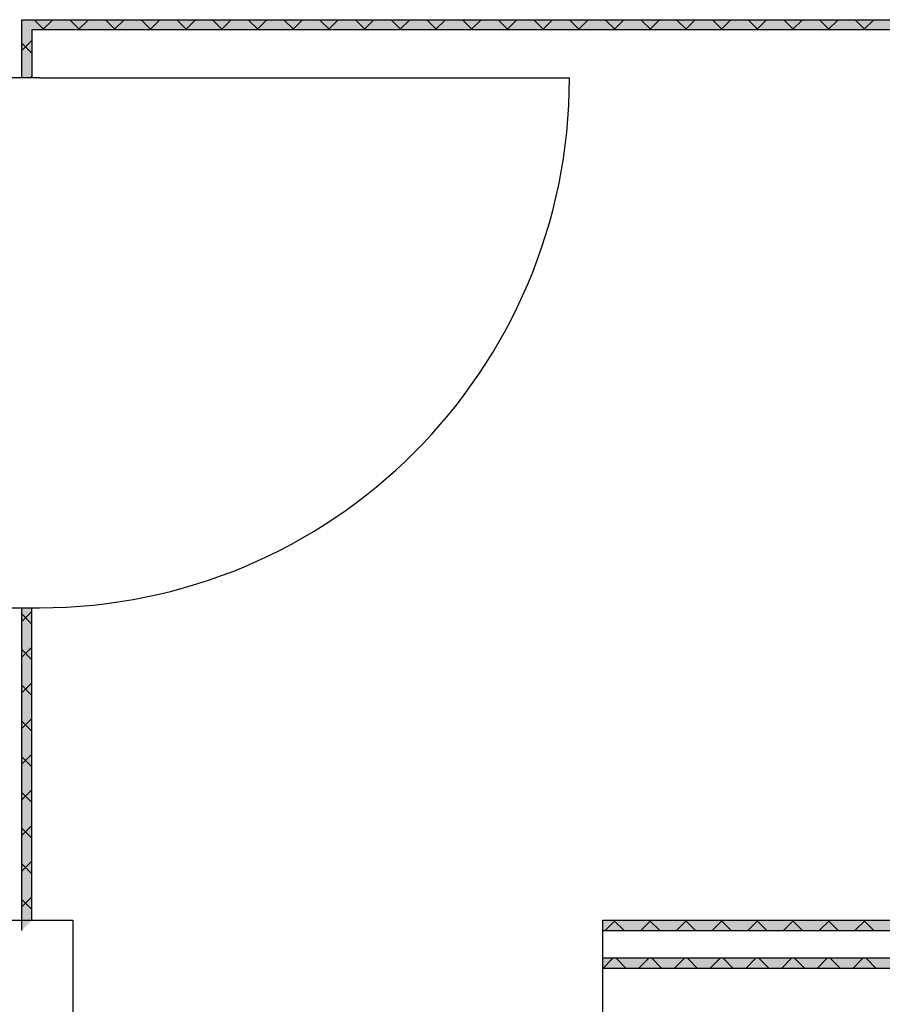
# Model space of a CAD drawing. Header units: millimetres. Extents: x 0 to 40100, y 0 to 29075.
# Tile 31 of 119: x 11403 to 13112, y 17845 to 19796. Entities that reach past the tile are written whole.
import ezdxf

# ---------------------------------------------------------------- set-up
doc = ezdxf.new("R2010")
doc.units = ezdxf.units.MM
doc.header["$MEASUREMENT"] = 0
doc.linetypes.add('AUSGEZOGEN', pattern=[0, 0])
doc.linetypes.add('PUNKTIERT', pattern=[30, 0, -30])
doc.layers.get('0').update_dxf_attribs({"linetype": 'CONTINUOUS'})
for name, color, linetype, true_color in [('ibmp_KT_Fenster_Türen_Durchbrüche', 7, 'AUSGEZOGEN', 0x008080), ('ibmp_KT_Grundriss', 6, 'AUSGEZOGEN', 0xff00ff), ('ibmp_KT_Grundriss_Grundfläche', 7, 'AUSGEZOGEN', 0xffc6ff), ('ibmp_KT_Grundriss_Schraffur', 6, 'AUSGEZOGEN', 0xff00ff)]:
    doc.layers.add(name, color=color, linetype=linetype, true_color=true_color)
doc.styles.get("Standard").update_dxf_attribs({"font": 'TXT.SHX'})

# ---------------------------------------------------------------- blocks, each defined once
blk = doc.blocks.new('_SWS_COLOR_BLOCK_17')
at = {"layer": 'ibmp_KT_Grundriss_Grundfläche', "color": 0, "true_color": 0xfefefe}
for points in [[(18862.3, 17936.5), (12558, 17916.5), (12558, 17936.5)], [(18862.3, 17936.5), (18882.3, 17916.5), (12558, 17916.5)]]:
    blk.add_solid(points, dxfattribs=at)
at = {"color": 0, "true_color": 0x000000}
blk.add_attdef('', (0, 0), '', height=1, dxfattribs=at)
blk = doc.blocks.new('_SWS_COLOR_BLOCK_94')
at = {"layer": 'ibmp_KT_Grundriss_Grundfläche', "color": 0, "true_color": 0xfefefe}
for points in [[(11427.3, 19776.5), (11407.3, 19796.5), (13937.3, 19796.5)], [(11427.3, 19776.5), (13937.3, 19796.5), (13957.3, 19776.5)]]:
    blk.add_solid(points, dxfattribs=at)
at = {"color": 0, "true_color": 0x000000}
blk.add_attdef('', (0, 0), '', height=1, dxfattribs=at)
blk = doc.blocks.new('_SWS_COLOR_BLOCK_105')
at = {"layer": 'ibmp_KT_Grundriss_Grundfläche', "color": 0, "true_color": 0xfefefe}
for points in [[(18774.3, 18011.5), (12558, 17991.5), (12558, 18011.5)], [(18774.3, 18011.5), (18794.3, 17991.5), (12558, 17991.5)]]:
    blk.add_solid(points, dxfattribs=at)
at = {"color": 0, "true_color": 0x000000}
blk.add_attdef('', (0, 0), '', height=1, dxfattribs=at)
blk = doc.blocks.new('_SWS_COLOR_BLOCK_106')
at = {"layer": 'ibmp_KT_Grundriss_Grundfläche', "color": 0, "true_color": 0xfefefe}
for points in [[(11427.3, 18011.5), (11407.3, 18631), (11427.3, 18631)], [(11427.3, 18011.5), (11407.3, 17991.5), (11407.3, 18631)]]:
    blk.add_solid(points, dxfattribs=at)
at = {"color": 0, "true_color": 0x000000}
blk.add_attdef('', (0, 0), '', height=1, dxfattribs=at)
blk = doc.blocks.new('_SWS_COLOR_BLOCK_107')
at = {"layer": 'ibmp_KT_Grundriss_Grundfläche', "color": 0, "true_color": 0xfefefe}
for points in [[(11427.3, 19681), (11407.3, 19796.5), (11427.3, 19776.5)], [(11427.3, 19681), (11407.3, 19681), (11407.3, 19796.5)]]:
    blk.add_solid(points, dxfattribs=at)
at = {"color": 0, "true_color": 0x000000}
blk.add_attdef('', (0, 0), '', height=1, dxfattribs=at)
blk = doc.blocks.new('BLOCK_00443')
at = {"layer": 'ibmp_KT_Fenster_Türen_Durchbrüche', "color": 0, "linetype": 'PUNKTIERT', "true_color": 0x000000}
blk.add_line((10458.1, 17732.1), (10458.1, 18012.1), dxfattribs=at)
at = {"layer": 'ibmp_KT_Fenster_Türen_Durchbrüche', "color": 0, "linetype": 'AUSGEZOGEN', "true_color": 0x000000}
for p, q in [((10458.1, 18012.1), (11508.1, 18012.1)), ((11508.1, 18012.1), (11508.1, 17732.1)), ((12558.1, 17732.1), (12558.1, 18012.1)), ((11508.1, 17732.1), (10458.1, 17732.1)), ((11193.1, 17711.44), (12243.1, 17711.44)), ((11193.1, 17692.76), (11193.1, 17711.44)), ((12243.1, 17711.44), (12243.1, 17692.76)), ((12243.1, 17692.76), (11193.1, 17692.76))]:
    blk.add_line(p, q, dxfattribs=at)
at = {"color": 0, "true_color": 0x000000}
blk.add_attdef('', (0, 0), '', height=1, dxfattribs=at)
blk = doc.blocks.new('BLOCK_00475')
at = {"layer": 'ibmp_KT_Fenster_Türen_Durchbrüche', "color": 0, "linetype": 'AUSGEZOGEN', "true_color": 0x000000}
for p, q in [((11442.1, 19681.1), (11222.1, 19681.1)), ((11442.1, 19681.1), (12492.1, 19681.1)), ((11222.1, 18631.1), (11442.1, 18631.1))]:
    blk.add_line(p, q, dxfattribs=at)
blk.add_arc((11442.1, 19681.1), 1050, 270, 360, dxfattribs=at)
at = {"color": 0, "true_color": 0x000000}
blk.add_attdef('', (0, 0), '', height=1, dxfattribs=at)

msp = doc.modelspace()

# ---------------------------------------------------------------- linework, layer by layer
at = {"layer": 'ibmp_KT_Grundriss', "color": 0, "linetype": 'AUSGEZOGEN', "true_color": 0x000000}
for p, q in [((11407.24, 19681.1), (11407.24, 19796.48)), ((11407.24, 19796.48), (13937.24, 19796.48)), ((11427.24, 19776.48), (11427.24, 19681.1)), ((13957.24, 19776.48), (11427.24, 19776.48)), ((11407.24, 17991.48), (11407.24, 18631.1)), ((11427.24, 18011.48), (11427.24, 18631.1)), ((18774.24, 18011.48), (12558.1, 18011.48)), ((12558.1, 17991.48), (18794.24, 17991.48)), ((18862.24, 17936.48), (12558.1, 17936.48)), ((18882.24, 17916.48), (12558.1, 17916.48))]:
    msp.add_line(p, q, dxfattribs=at)
at = {"layer": 'ibmp_KT_Grundriss_Schraffur', "color": 0, "linetype": 'AUSGEZOGEN', "true_color": 0x000000}
for p, q in [((11451.63, 19776.48), (11431.63, 19796.48)), ((11468.5, 19796.48), (11448.5, 19776.48)), ((11502.34, 19796.48), (11522.34, 19776.48)), ((11539.21, 19796.48), (11519.21, 19776.48)), ((11593.05, 19776.48), (11573.05, 19796.48)), ((11589.92, 19776.48), (11609.92, 19796.48)), ((11643.76, 19796.48), (11663.76, 19776.48)), ((11680.63, 19796.48), (11660.63, 19776.48)), ((11734.47, 19776.48), (11714.47, 19796.48)), ((11731.34, 19776.48), (11751.34, 19796.48)), ((11785.18, 19796.48), (11805.18, 19776.48)), ((11822.05, 19796.48), (11802.05, 19776.48)), ((11875.89, 19776.48), (11855.89, 19796.48)), ((11872.76, 19776.48), (11892.76, 19796.48)), ((11926.6, 19796.48), (11946.6, 19776.48)), ((11963.47, 19796.48), (11943.47, 19776.48)), ((12017.31, 19776.48), (11997.31, 19796.48)), ((12014.18, 19776.48), (12034.18, 19796.48)), ((12068.02, 19796.48), (12088.02, 19776.48)), ((12104.89, 19796.48), (12084.89, 19776.48)), ((12158.73, 19776.48), (12138.73, 19796.48)), ((12155.6, 19776.48), (12175.6, 19796.48)), ((12209.44, 19796.48), (12229.44, 19776.48)), ((12246.31, 19796.48), (12226.31, 19776.48)), ((12300.15, 19776.48), (12280.15, 19796.48)), ((12297.02, 19776.48), (12317.02, 19796.48)), ((12350.86, 19796.48), (12370.86, 19776.48)), ((12387.73, 19796.48), (12367.73, 19776.48)), ((12441.57, 19776.48), (12421.57, 19796.48)), ((12438.44, 19776.48), (12458.44, 19796.48)), ((12492.28, 19796.48), (12512.28, 19776.48)), ((12529.15, 19796.48), (12509.15, 19776.48)), ((12582.99, 19776.48), (12562.99, 19796.48)), ((12579.86, 19776.48), (12599.86, 19796.48)), ((12633.7, 19796.48), (12653.7, 19776.48)), ((12670.57, 19796.48), (12650.57, 19776.48)), ((12724.41, 19776.48), (12704.41, 19796.48)), ((12721.28, 19776.48), (12741.28, 19796.48)), ((12775.12, 19796.48), (12795.12, 19776.48)), ((12811.99, 19796.48), (12791.99, 19776.48)), ((12865.83, 19776.48), (12845.83, 19796.48)), ((12862.7, 19776.48), (12882.7, 19796.48)), ((12916.54, 19796.48), (12936.54, 19776.48)), ((12953.41, 19796.48), (12933.41, 19776.48)), ((13007.25, 19776.48), (12987.25, 19796.48)), ((13004.12, 19776.48), (13024.12, 19796.48)), ((13057.96, 19796.48), (13077.96, 19776.48)), ((13094.83, 19796.48), (13074.83, 19776.48)), ((11427.24, 19755.22), (11407.24, 19735.22)), ((11407.24, 19750.16), (11427.24, 19730.16)), ((11423.82, 19681.1), (11427.24, 19684.52)), ((11427.24, 18623.87), (11407.24, 18603.87)), ((11407.24, 18618.8), (11427.24, 18598.8)), ((11407.24, 18533.16), (11427.24, 18553.16)), ((11427.24, 18528.1), (11407.24, 18548.1)), ((11427.24, 18482.44), (11407.24, 18462.44)), ((11427.24, 18457.38), (11407.24, 18477.38)), ((11407.24, 18391.74), (11427.24, 18411.74)), ((11427.24, 18386.68), (11407.24, 18406.68)), ((11427.24, 18341.03), (11407.24, 18321.03)), ((11427.24, 18315.96), (11407.24, 18335.96)), ((11407.24, 18250.31), (11427.24, 18270.31)), ((11427.24, 18245.26), (11407.24, 18265.26)), ((11427.24, 18199.6), (11407.24, 18179.6)), ((11427.24, 18174.54), (11407.24, 18194.54)), ((11407.24, 18108.9), (11427.24, 18128.9)), ((11427.24, 18103.84), (11407.24, 18123.84)), ((11427.24, 18058.19), (11407.24, 18038.19)), ((11407.24, 18053.12), (11427.24, 18033.12)), ((12562.61, 17991.48), (12582.61, 18011.48)), ((12580.24, 18011.48), (12600.24, 17991.48)), ((12653.32, 18011.48), (12633.32, 17991.48)), ((12650.95, 18011.48), (12670.95, 17991.48)), ((12724.03, 18011.48), (12704.03, 17991.48)), ((12721.66, 18011.48), (12741.66, 17991.48)), ((12794.74, 18011.48), (12774.74, 17991.48)), ((12792.37, 18011.48), (12812.37, 17991.48)), ((12865.45, 18011.48), (12845.45, 17991.48)), ((12863.08, 18011.48), (12883.08, 17991.48)), ((12936.16, 18011.48), (12916.16, 17991.48)), ((12933.79, 18011.48), (12953.79, 17991.48)), ((13006.87, 18011.48), (12986.87, 17991.48)), ((13004.5, 18011.48), (13024.5, 17991.48)), ((13077.58, 18011.48), (13057.58, 17991.48)), ((13075.21, 18011.48), (13095.21, 17991.48)), ((12558.32, 17916.48), (12578.32, 17936.48)), ((12584.53, 17936.48), (12604.53, 17916.48)), ((12649.03, 17936.48), (12629.03, 17916.48)), ((12655.24, 17936.48), (12675.24, 17916.48)), ((12719.74, 17936.48), (12699.74, 17916.48)), ((12725.95, 17936.48), (12745.95, 17916.48)), ((12790.45, 17936.48), (12770.45, 17916.48)), ((12796.66, 17936.48), (12816.66, 17916.48)), ((12861.16, 17936.48), (12841.16, 17916.48)), ((12867.37, 17936.48), (12887.37, 17916.48)), ((12931.87, 17936.48), (12911.87, 17916.48)), ((12938.08, 17936.48), (12958.08, 17916.48)), ((13002.58, 17936.48), (12982.58, 17916.48)), ((13008.79, 17936.48), (13028.79, 17916.48)), ((13073.29, 17936.48), (13053.29, 17916.48)), ((13079.5, 17936.48), (13099.5, 17916.48))]:
    msp.add_line(p, q, dxfattribs=at)

# ---------------------------------------------------------------- block references
at = {"layer": 'ibmp_KT_Fenster_Türen_Durchbrüche', "color": 0, "true_color": 0x000000}
for name in ['BLOCK_00475', 'BLOCK_00443']:
    msp.add_blockref(name, (0, 0), dxfattribs=at)
at = {"layer": 'ibmp_KT_Grundriss_Grundfläche', "color": 0, "true_color": 0x000000}
for name in ['_SWS_COLOR_BLOCK_94', '_SWS_COLOR_BLOCK_107', '_SWS_COLOR_BLOCK_106', '_SWS_COLOR_BLOCK_105', '_SWS_COLOR_BLOCK_17']:
    msp.add_blockref(name, (0, 0), dxfattribs=at)

doc.saveas('drawing.dxf')
